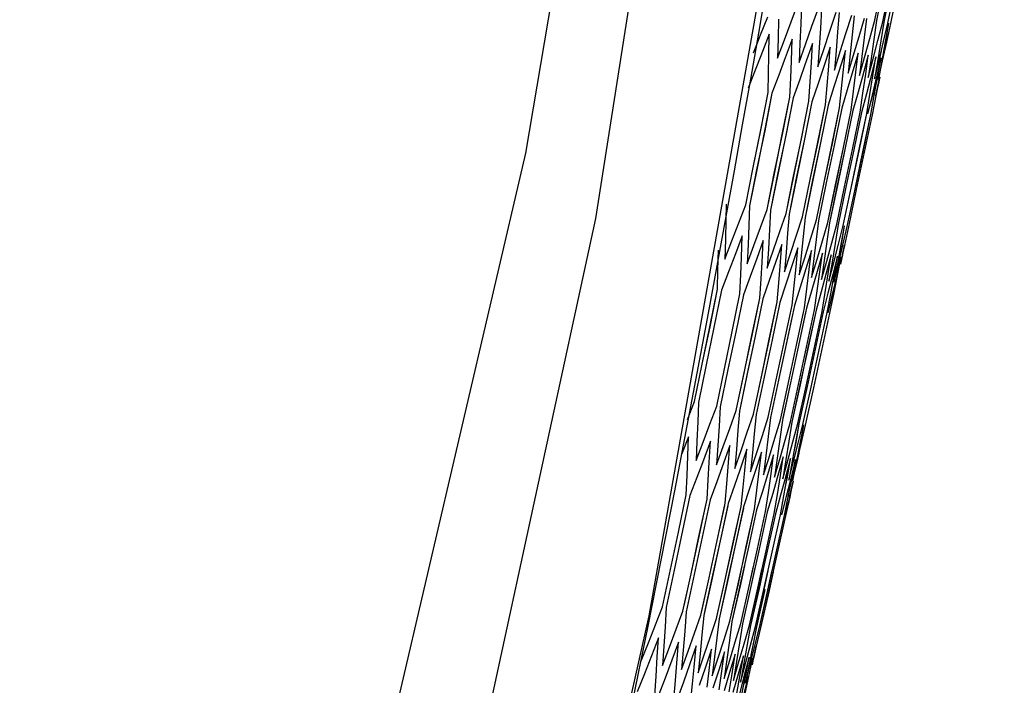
# Model space of a CAD drawing. Header units: inches. Extents: x 0 to 420, y 0 to 297.
# Tile 77 of 90: x 232.06 to 236.19, y 149.74 to 152.53. Entities that reach past the tile are written whole.
import ezdxf

# ---------------------------------------------------------------- set-up
doc = ezdxf.new("R2010")
doc.units = ezdxf.units.IN
doc.header["$LTSCALE"] = 23.1
doc.header["$MEASUREMENT"] = 0
doc.layers.get('0').update_dxf_attribs({"linetype": 'CONTINUOUS'})
doc.layers.add('DIM_PILOTEES', color=7, linetype='CONTINUOUS')
doc.styles.add('TEXTSTYLE_2', font='txt', dxfattribs={"width": 0.7})
doc.dimstyles.new('DIMSTYLE_1', dxfattribs={"dimtxt": 0.18, "dimasz": 3.5, "dimexe": 2, "dimexo": 0, "dimgap": 0.045, "dimtad": 1, "dimzin": 4, "dimdsep": 46, "dimtxsty": 'TEXTSTYLE_2', "dimblk": '_FILLED', "dimblk1": '_FILLED', "dimblk2": '_FILLED', "dimcen": 0.09, "dimazin": 1, "dimtp": 0.003937, "dimtm": 0.003937, "dimtfac": 1, "dimtdec": 0, "dimtofl": 0, "dimtmove": 0, "dimatfit": 3, "dimldrblk": '_FILLED', "dimfxl": 1, "dimtolj": 1, "dimtzin": 4, "dimarcsym": 0})
doc.dimstyles.new('DIMSTYLE_2', dxfattribs={"dimtxt": 0.18, "dimasz": 3.5, "dimexe": 2, "dimexo": 0, "dimgap": 0.18, "dimtad": 1, "dimzin": 4, "dimdsep": 46, "dimtxsty": 'TEXTSTYLE_2', "dimblk": '_FILLED', "dimblk1": '_FILLED', "dimblk2": '_FILLED', "dimcen": 0.09, "dimazin": 1, "dimtp": 0.5, "dimtm": 0.5, "dimtfac": 1, "dimtdec": -1, "dimtofl": 0, "dimtmove": 0, "dimatfit": 3, "dimldrblk": '_FILLED', "dimfxl": 1, "dimtolj": 1, "dimtzin": 4, "dimarcsym": 0})

# ---------------------------------------------------------------- blocks, each defined once
blk = doc.blocks.new('_FILLED')
at = {"color": 0, "linetype": 'ByBlock'}
blk.add_solid([(0, 0), (-1, 0.142857), (-1, -0.142857)], dxfattribs=at)
blk = doc.blocks.new('*D8')
at = {"layer": 'DIM_PILOTEES', "color": 2, "linetype": 'Continuous'}
for p, q in [((234.552442, 217.251715), (293.494872, 217.251715)), ((293.494872, 217.251715), (295.539872, 217.251715)), ((293.539872, 217.251715), (293.539872, 163.113436)), ((293.539872, 108.975157), (293.539872, 163.113436)), ((236.923174, 108.975157), (293.494872, 108.975157)), ((293.494872, 108.975157), (295.539872, 108.975157))]:
    blk.add_line(p, q, dxfattribs=at)
at = {"layer": 'DIM_PILOTEES', "color": 2, "linetype": 'Continuous', "xscale": 3.5, "yscale": 3.5, "zscale": 3.5}
for p, rotation in [((293.539872, 217.251715), 90), ((293.539872, 108.975157), 270)]:
    blk.add_blockref('_FILLED', p, dxfattribs=dict(at, rotation=rotation))
blk = doc.blocks.new('*D9')
at = {"layer": 'DIM_PILOTEES', "color": 2, "linetype": 'Continuous'}
for p, q in [((186.323086, 149.4649), (168.332352, 133.825796)), ((250.946786, 149.464898), (268.937519, 133.825795))]:
    blk.add_line(p, q, dxfattribs=at)
for start, end in [(89.999999, 220.999994), (319.000004, 89.999999)]:
    blk.add_arc((218.634936, 177.553157), 64.651572, start, end, dxfattribs=at)
for points in [[(167.231803, 137.522881), (169.841771, 135.137914), (168.003992, 138.158273)], [(269.265879, 138.158272), (267.4281, 135.137913), (270.038068, 137.522879)]]:
    blk.add_solid(points, dxfattribs=at)

msp = doc.modelspace()

# ---------------------------------------------------------------- linework, layer by layer
at = {"color": 3, "linetype": 'Continuous'}
for p, q in [((235.156894, 157.674287), (234.182002, 151.969189)), ((234.478246, 151.694815), (235.386089, 157.477734)), ((235.428951, 154.12946), (234.70009, 150.028464)), ((234.182002, 151.969189), (232.855681, 146.276937)), ((233.249019, 146.02668), (234.478246, 151.694815)), ((234.70009, 150.028464), (233.799357, 145.975888))]:
    msp.add_line(p, q, dxfattribs=at)
at = {"color": 7, "linetype": 'Continuous'}
for p, q in [((235.650267, 152.527477), (235.682136, 152.684596)), ((235.688462, 152.683252), (235.656567, 152.526138)), ((235.683023, 152.520514), (235.715028, 152.677605)), ((235.719546, 152.676645), (235.687522, 152.519557)), ((235.705159, 152.515808), (235.737255, 152.672881)), ((235.716678, 152.513359), (235.748823, 152.670422)), ((235.298263, 152.520578), (235.326298, 152.596337)), ((235.341682, 152.593067), (235.338621, 152.511964)), ((235.385848, 152.501958), (235.41257, 152.578)), ((235.426122, 152.575119), (235.421399, 152.494368)), ((235.46266, 152.485628), (235.488055, 152.561955)), ((235.499784, 152.559462), (235.493429, 152.479058)), ((235.170225, 152.465841), (235.199843, 152.541501)), ((235.245036, 152.531856), (235.243352, 152.450268)), ((235.269945, 152.444644), (235.298263, 152.520578)), ((235.338621, 152.511964), (235.335246, 152.430735)), ((235.528753, 152.471577), (235.552805, 152.548192)), ((235.562719, 152.546084), (235.55476, 152.466022)), ((235.58417, 152.459795), (235.606862, 152.536701)), ((235.614967, 152.534979), (235.605431, 152.455252)), ((235.628944, 152.450276), (235.650267, 152.527477)), ((235.628944, 152.450276), (235.650259, 152.527477)), ((235.65656, 152.526138), (235.645473, 152.446742)), ((235.663102, 152.443014), (235.683023, 152.520514)), ((235.663102, 152.443014), (235.683019, 152.520514)), ((235.687522, 152.519557), (235.674904, 152.440487)), ((235.687519, 152.519557), (235.674904, 152.440487)), ((235.686657, 152.438006), (235.705159, 152.515808)), ((235.707858, 152.515234), (235.693738, 152.436485)), ((235.707857, 152.515234), (235.69487, 152.436245)), ((235.699617, 152.43525), (235.716678, 152.513359)), ((235.704233, 152.512143), (235.705157, 152.515808)), ((235.358842, 152.425748), (235.385848, 152.501958)), ((235.421399, 152.494368), (235.416366, 152.413492)), ((235.433889, 152.400006), (235.46266, 152.485628)), ((235.493429, 152.479058), (235.486767, 152.398528)), ((235.506276, 152.400667), (235.528753, 152.471577)), ((235.140332, 152.390027), (235.157248, 152.432928)), ((235.157248, 152.432928), (235.170225, 152.465841)), ((235.20656, 152.468929), (235.171208, 152.377956)), ((235.205057, 152.378227), (235.206561, 152.468929)), ((235.243352, 152.450268), (235.241349, 152.368555)), ((235.241349, 152.368555), (235.269945, 152.444644)), ((235.302704, 152.448493), (235.269271, 152.358154)), ((235.299274, 152.357098), (235.302704, 152.448493)), ((235.335246, 152.430735), (235.331557, 152.349381)), ((235.388045, 152.430353), (235.356481, 152.340558)), ((235.383376, 152.349591), (235.388046, 152.430353)), ((235.55476, 152.466022), (235.546498, 152.385832)), ((235.563343, 152.389943), (235.58417, 152.459795)), ((235.605431, 152.455252), (235.595595, 152.375396)), ((235.609671, 152.381254), (235.628944, 152.450276)), ((235.645473, 152.446742), (235.634087, 152.367216)), ((235.642896, 152.365363), (235.663102, 152.443014)), ((235.674904, 152.440487), (235.661994, 152.361285)), ((235.667867, 152.360054), (235.686657, 152.438006)), ((235.693738, 152.436485), (235.679325, 152.357602)), ((235.682264, 152.356992), (235.699617, 152.43525)), ((235.69487, 152.436245), (235.686497, 152.396854)), ((235.331557, 152.349381), (235.358842, 152.425748)), ((235.416366, 152.413492), (235.411022, 152.33249)), ((235.411022, 152.33249), (235.433889, 152.400006)), ((235.462645, 152.414497), (235.432904, 152.32515)), ((235.456346, 152.334081), (235.462645, 152.414497)), ((235.479798, 152.317871), (235.506276, 152.400667)), ((235.486767, 152.398528), (235.479798, 152.317871)), ((235.526553, 152.400913), (235.498595, 152.311917)), ((235.518653, 152.320838), (235.526553, 152.400913)), ((235.537931, 152.305515), (235.563343, 152.389943)), ((235.579811, 152.389592), (235.553601, 152.300845)), ((235.570337, 152.309853), (235.579811, 152.389592)), ((235.668924, 152.359829), (235.677212, 152.398823)), ((235.682606, 152.35692), (235.690893, 152.395908)), ((235.171208, 152.377956), (235.147683, 152.317784)), ((235.203606, 152.305857), (235.205057, 152.378227)), ((235.269271, 152.358154), (235.246414, 152.296794)), ((235.296371, 152.286139), (235.299274, 152.357098)), ((235.378397, 152.268704), (235.383376, 152.349591)), ((235.546498, 152.385832), (235.537931, 152.305515)), ((235.585457, 152.295413), (235.609671, 152.381254)), ((235.595595, 152.375396), (235.585457, 152.295413)), ((235.622451, 152.380529), (235.597959, 152.291923)), ((235.611428, 152.301119), (235.622451, 152.380529)), ((235.634087, 152.367216), (235.622403, 152.28756)), ((235.622403, 152.28756), (235.642896, 152.365363)), ((235.654496, 152.373717), (235.631269, 152.283493)), ((235.641949, 152.294633), (235.654497, 152.373717)), ((235.661994, 152.361285), (235.648787, 152.281952)), ((235.648787, 152.281951), (235.667867, 152.360054)), ((235.648787, 152.281951), (235.668924, 152.359829)), ((235.675961, 152.369155), (235.657457, 152.291354)), ((235.66035, 152.281799), (235.675961, 152.369155)), ((235.663079, 152.290143), (235.675961, 152.369155)), ((235.679325, 152.357602), (235.664619, 152.278586)), ((235.664619, 152.278586), (235.682264, 152.356992)), ((235.664619, 152.278586), (235.682606, 152.35692)), ((235.147683, 152.317784), (235.117822, 152.241953)), ((235.201652, 152.224134), (235.203606, 152.305857)), ((235.356481, 152.340558), (235.33437, 152.278096)), ((235.432904, 152.32515), (235.411612, 152.261674)), ((235.44974, 152.253539), (235.456346, 152.334081)), ((235.498595, 152.311917), (235.478196, 152.247519)), ((235.510449, 152.240635), (235.518653, 152.320838)), ((235.560562, 152.229984), (235.570337, 152.309853)), ((235.246414, 152.296794), (235.217846, 152.220692)), ((235.292734, 152.204774), (235.296371, 152.286139)), ((235.33437, 152.278096), (235.307108, 152.201719)), ((235.373107, 152.18769), (235.378397, 152.268704)), ((235.553601, 152.300845), (235.534163, 152.23562)), ((235.597959, 152.291923), (235.579548, 152.225971)), ((235.600107, 152.22158), (235.611428, 152.301119)), ((235.631269, 152.283493), (235.614377, 152.218566)), ((235.629106, 152.215417), (235.641949, 152.294633)), ((235.657457, 152.291354), (235.638665, 152.213402)), ((235.64757, 152.211494), (235.66035, 152.281799)), ((235.667237, 152.277271), (235.65242, 152.210478)), ((235.654707, 152.250759), (235.663079, 152.290143)), ((235.6555, 152.20981), (235.67132, 152.288394)), ((235.663374, 152.248922), (235.671745, 152.288303)), ((235.170612, 152.066828), (235.201612, 152.224134)), ((235.171698, 152.066597), (235.201652, 152.224134)), ((235.411612, 152.261674), (235.385672, 152.185019)), ((235.442827, 152.172871), (235.44974, 152.253539)), ((235.478196, 152.247519), (235.453592, 152.170583)), ((235.501941, 152.160306), (235.510449, 152.240635)), ((235.534163, 152.23562), (235.510912, 152.158399)), ((235.550485, 152.149987), (235.560562, 152.229984)), ((235.579548, 152.225971), (235.557658, 152.148461)), ((235.579548, 152.225971), (235.557667, 152.148461)), ((235.648013, 152.252179), (235.639723, 152.213177)), ((235.661057, 152.249416), (235.652765, 152.210404)), ((235.217807, 152.220692), (235.186739, 152.063401)), ((235.217846, 152.220692), (235.187791, 152.063177)), ((235.261319, 152.047549), (235.2927, 152.204774)), ((235.262212, 152.04736), (235.292734, 152.204774)), ((235.307076, 152.201719), (235.275635, 152.044507)), ((235.307108, 152.201719), (235.276497, 152.044324)), ((235.341363, 152.030537), (235.373079, 152.18769)), ((235.342085, 152.030384), (235.373107, 152.18769)), ((235.385646, 152.185019), (235.353877, 152.027878)), ((235.385672, 152.185019), (235.354572, 152.02773)), ((235.588482, 152.14191), (235.600107, 152.22158)), ((235.588488, 152.14191), (235.600107, 152.22158)), ((235.614377, 152.218566), (235.59388, 152.140762)), ((235.614377, 152.218566), (235.593885, 152.140762)), ((235.615967, 152.136069), (235.629106, 152.215417)), ((235.638665, 152.213402), (235.61958, 152.1353)), ((235.639723, 152.213177), (235.619583, 152.1353)), ((235.632933, 152.132462), (235.64757, 152.211494)), ((235.639389, 152.13109), (235.6555, 152.20981)), ((235.410799, 152.01578), (235.442806, 152.172871)), ((235.411372, 152.015658), (235.442827, 152.172871)), ((235.453572, 152.170582), (235.42152, 152.013502)), ((235.453592, 152.170582), (235.42207, 152.013385)), ((235.469672, 152.003268), (235.501926, 152.160306)), ((235.470119, 152.003173), (235.501941, 152.160306)), ((235.510897, 152.158399), (235.478606, 152.001369)), ((235.510912, 152.158399), (235.479034, 152.001278)), ((235.518019, 151.992993), (235.550475, 152.149987)), ((235.518362, 151.99292), (235.550485, 152.149987)), ((235.557658, 152.148461), (235.525172, 151.991473)), ((235.557668, 152.148461), (235.5255, 151.991403)), ((235.555867, 151.98495), (235.588482, 152.14191)), ((235.556129, 151.984894), (235.588488, 152.14191)), ((235.59388, 152.140762), (235.561243, 151.983807)), ((235.593885, 152.140762), (235.561493, 151.983754)), ((235.583235, 151.979133), (235.615964, 152.136069)), ((235.583438, 151.97909), (235.615967, 152.136069)), ((235.600133, 151.975542), (235.632933, 152.132462)), ((235.600299, 151.975507), (235.632934, 152.132462)), ((235.606561, 151.974176), (235.639389, 152.13109)), ((235.606714, 151.974144), (235.639389, 152.13109)), ((235.13837, 151.9098), (235.171698, 152.066597)), ((235.139456, 151.90957), (235.170612, 152.066828)), ((235.187791, 152.063177), (235.154463, 151.90638)), ((235.186739, 152.063401), (235.155514, 151.906156)), ((235.228883, 151.890561), (235.262212, 152.04736)), ((235.229776, 151.890371), (235.261319, 152.047549)), ((235.276497, 152.044324), (235.243168, 151.887524)), ((235.275635, 152.044507), (235.24403, 151.887341)), ((235.308756, 151.873583), (235.342085, 152.030384)), ((235.309478, 151.87343), (235.341363, 152.030537)), ((235.354572, 152.02773), (235.321243, 151.870929)), ((235.353877, 152.027878), (235.321938, 151.870781)), ((235.378043, 151.858856), (235.411372, 152.015658)), ((235.378616, 151.858734), (235.410799, 152.01578)), ((235.42207, 152.013385), (235.38874, 151.856582)), ((235.42152, 152.013502), (235.389291, 151.856465)), ((235.436789, 151.846369), (235.470119, 152.003173)), ((235.437236, 151.846274), (235.469672, 152.003268)), ((235.479034, 152.001278), (235.445704, 151.844474)), ((235.478606, 152.001369), (235.446132, 151.844383)), ((235.485032, 151.836115), (235.518362, 151.99292)), ((235.485376, 151.836042), (235.518019, 151.992993)), ((235.5255, 151.991403), (235.49217, 151.834598)), ((235.525172, 151.991473), (235.492498, 151.834528)), ((235.522799, 151.828088), (235.556129, 151.984894)), ((235.523061, 151.828032), (235.555867, 151.98495)), ((235.561493, 151.983754), (235.528163, 151.826947)), ((235.561243, 151.983807), (235.528413, 151.826894)), ((235.550108, 151.822283), (235.583438, 151.97909)), ((235.550311, 151.82224), (235.583235, 151.979133)), ((235.566969, 151.818699), (235.600299, 151.975507)), ((235.567136, 151.818664), (235.600133, 151.975542)), ((235.573537, 151.817303), (235.606561, 151.974176)), ((235.590049, 151.895739), (235.606714, 151.974144)), ((235.108023, 151.752358), (235.13837, 151.9098)), ((235.108062, 151.752358), (235.139456, 151.90957)), ((235.154463, 151.90638), (235.124014, 151.748959)), ((235.155514, 151.906156), (235.124053, 151.748959)), ((235.197968, 151.73324), (235.228883, 151.890561)), ((235.198002, 151.73324), (235.229776, 151.890371)), ((235.243168, 151.887524), (235.212164, 151.730223)), ((235.24403, 151.887341), (235.212196, 151.730223)), ((235.277341, 151.716369), (235.308756, 151.873583)), ((235.277368, 151.716369), (235.309478, 151.87343)), ((235.321243, 151.870929), (235.28975, 151.713731)), ((235.321938, 151.870781), (235.289776, 151.713731)), ((235.346194, 151.701733), (235.378043, 151.858856)), ((235.346215, 151.701733), (235.378616, 151.858734)), ((235.38874, 151.856582), (235.356825, 151.699474)), ((235.389291, 151.856465), (235.356845, 151.699474)), ((235.404574, 151.689325), (235.436789, 151.846369)), ((235.404589, 151.689325), (235.437236, 151.846274)), ((235.445704, 151.844474), (235.413433, 151.687441)), ((235.446132, 151.844383), (235.413448, 151.687441)), ((235.452515, 151.679134), (235.485032, 151.836115)), ((235.452525, 151.679134), (235.485376, 151.836042)), ((235.49217, 151.834598), (235.459609, 151.677627)), ((235.492498, 151.834528), (235.459618, 151.677627)), ((235.490046, 151.671157), (235.522799, 151.828088)), ((235.490052, 151.671157), (235.523061, 151.828032)), ((235.528163, 151.826947), (235.495377, 151.670024)), ((235.528413, 151.826894), (235.495382, 151.670024)), ((235.517184, 151.665388), (235.550108, 151.822283)), ((235.517187, 151.665388), (235.550311, 151.82224)), ((235.533941, 151.661827), (235.567136, 151.818664)), ((235.540315, 151.660472), (235.573537, 151.817303)), ((235.025052, 151.756091), (235.023918, 151.688487)), ((235.07907, 151.676803), (235.108023, 151.752358)), ((235.124014, 151.748959), (235.121017, 151.667843)), ((235.170287, 151.65741), (235.197968, 151.73324)), ((235.212164, 151.730223), (235.207522, 151.649456)), ((235.023918, 151.688483), (235.02228, 151.606885)), ((235.250945, 151.640262), (235.277341, 151.716369)), ((235.28975, 151.713731), (235.283495, 151.633308)), ((235.321099, 151.625347), (235.346194, 151.701733)), ((235.356825, 151.699474), (235.348985, 151.619388)), ((235.380797, 151.612655), (235.404574, 151.689324)), ((235.413433, 151.687441), (235.404035, 151.607687)), ((235.049833, 151.601058), (235.07907, 151.676803)), ((235.121017, 151.667843), (235.117707, 151.586601)), ((235.142322, 151.581398), (235.170287, 151.65741)), ((235.207522, 151.649456), (235.202572, 151.568562)), ((235.430073, 151.602179), (235.452515, 151.679134)), ((235.459618, 151.677627), (235.448679, 151.598199)), ((235.459608, 151.677627), (235.448679, 151.598199)), ((235.468958, 151.593911), (235.490046, 151.671157)), ((235.495382, 151.670024), (235.48294, 151.590918)), ((235.495377, 151.670024), (235.48294, 151.590918)), ((235.49747, 151.587849), (235.517187, 151.665388)), ((235.49747, 151.587849), (235.517184, 151.665388)), ((235.520757, 151.664629), (235.506834, 151.585841)), ((235.520755, 151.664629), (235.508067, 151.585579)), ((235.515621, 151.583989), (235.533941, 151.661827)), ((235.523412, 151.582332), (235.540315, 151.660472)), ((235.533254, 151.659068), (235.53394, 151.661827)), ((235.02228, 151.606885), (235.020325, 151.525161)), ((235.093065, 151.622228), (235.064221, 151.54665)), ((235.089672, 151.532296), (235.093065, 151.622228)), ((235.1815, 151.603431), (235.153925, 151.527579)), ((235.176222, 151.512777), (235.181501, 151.603431)), ((235.224266, 151.56398), (235.250945, 151.640262)), ((235.283495, 151.633308), (235.276934, 151.552756)), ((235.295722, 151.548792), (235.321099, 151.625347)), ((235.348985, 151.619388), (235.340842, 151.539172)), ((235.355174, 151.530879), (235.380797, 151.612655)), ((235.404035, 151.607687), (235.394338, 151.527802)), ((235.407348, 151.525063), (235.430073, 151.602179)), ((234.991007, 151.480223), (234.99268, 151.561813)), ((235.020325, 151.525161), (235.049833, 151.601058)), ((235.117707, 151.586601), (235.114083, 151.505232)), ((235.114083, 151.505232), (235.142322, 151.581398)), ((235.202572, 151.568562), (235.197311, 151.487541)), ((235.197311, 151.487541), (235.224266, 151.56398)), ((235.259406, 151.586871), (235.233113, 151.510744)), ((235.252235, 151.495557), (235.259406, 151.586871)), ((235.326835, 151.572539), (235.301839, 151.496132)), ((235.318973, 151.492458), (235.326835, 151.572539)), ((235.38383, 151.560424), (235.360149, 151.483735)), ((235.374414, 151.480674), (235.38383, 151.560424)), ((235.448679, 151.598199), (235.437452, 151.518639)), ((235.447585, 151.516508), (235.468958, 151.593911)), ((235.48294, 151.590918), (235.470209, 151.511678)), ((235.47747, 151.510154), (235.49747, 151.587849)), ((235.506834, 151.585841), (235.492622, 151.506915)), ((235.497013, 151.505998), (235.515621, 151.583989)), ((235.508067, 151.585579), (235.499693, 151.546186)), ((235.512469, 151.532503), (235.523412, 151.582332)), ((235.52037, 151.582966), (235.512494, 151.543458)), ((235.520869, 151.58286), (235.512494, 151.543458)), ((235.064221, 151.54665), (235.035093, 151.47088)), ((235.086694, 151.459883), (235.089672, 151.532296)), ((235.153925, 151.527579), (235.126065, 151.451543)), ((235.276934, 151.552756), (235.270066, 151.472076)), ((235.270066, 151.472076), (235.295722, 151.548792)), ((235.340842, 151.539172), (235.332396, 151.458828)), ((235.332396, 151.458828), (235.355174, 151.530879)), ((235.394338, 151.527802), (235.384339, 151.447787)), ((235.38434, 151.447787), (235.407348, 151.525063)), ((235.430426, 151.55052), (235.408077, 151.473545)), ((235.419482, 151.471096), (235.430426, 151.55052)), ((235.46665, 151.54282), (235.445652, 151.465556)), ((235.454202, 151.463717), (235.46665, 151.54282)), ((235.492518, 151.537322), (235.472891, 151.459764)), ((235.47859, 151.458535), (235.492518, 151.537322)), ((235.479818, 151.458274), (235.492518, 151.537322)), ((235.508039, 151.534023), (235.489805, 151.456167)), ((235.492654, 151.455548), (235.508039, 151.534023)), ((235.493151, 151.455442), (235.508039, 151.534023)), ((235.497979, 151.505793), (235.506267, 151.544784)), ((235.506481, 151.503984), (235.514767, 151.542966)), ((234.988976, 151.398506), (234.991007, 151.480223)), ((234.989018, 151.398505), (234.991007, 151.480218)), ((235.171852, 151.441782), (235.176222, 151.512777)), ((235.233113, 151.510744), (235.206536, 151.434439)), ((235.24654, 151.425907), (235.252235, 151.495557)), ((235.301839, 151.496132), (235.276561, 151.419555)), ((235.310809, 151.412247), (235.318973, 151.492458)), ((235.360149, 151.483735), (235.336186, 151.406881)), ((235.364699, 151.400793), (235.374414, 151.480674)), ((235.437452, 151.518639), (235.425928, 151.438947)), ((235.425928, 151.438947), (235.447585, 151.516508)), ((235.470209, 151.511678), (235.457182, 151.432304)), ((235.457182, 151.432304), (235.47747, 151.510154)), ((235.492622, 151.506915), (235.478117, 151.427854)), ((235.478117, 151.427854), (235.497013, 151.505998)), ((235.478117, 151.427854), (235.497979, 151.505793)), ((235.035093, 151.47088), (235.005695, 151.394961)), ((235.083039, 151.378521), (235.086694, 151.459883)), ((235.126065, 151.451543), (235.097933, 151.375355)), ((235.166564, 151.360767), (235.171852, 151.441782)), ((235.408077, 151.473545), (235.385446, 151.396409)), ((235.408241, 151.391539), (235.419482, 151.471096)), ((235.445652, 151.465556), (235.42437, 151.388133)), ((235.44146, 151.384479), (235.454202, 151.463717)), ((235.472891, 151.459764), (235.452979, 151.38205)), ((235.46437, 151.379611), (235.47859, 151.458535)), ((235.489805, 151.456167), (235.471283, 151.378158)), ((235.471446, 151.418887), (235.479818, 151.458274)), ((235.476978, 151.376933), (235.492654, 151.455548)), ((235.484779, 151.416057), (235.493151, 151.455442)), ((234.95712, 151.241378), (234.988976, 151.398506)), ((234.957779, 151.241238), (234.989018, 151.398506)), ((235.005654, 151.394961), (234.973727, 151.237848)), ((235.005695, 151.394961), (234.97435, 151.237716)), ((235.206536, 151.434439), (235.179684, 151.357978)), ((235.239649, 151.345232), (235.24654, 151.425907)), ((235.276561, 151.419555), (235.251004, 151.342818)), ((235.302342, 151.331906), (235.310809, 151.412247)), ((235.336186, 151.406881), (235.311941, 151.329866)), ((235.354683, 151.320781), (235.364699, 151.400793)), ((235.385446, 151.396409), (235.362519, 151.319113)), ((235.385446, 151.396409), (235.362531, 151.319113)), ((235.480496, 151.416961), (235.472206, 151.377962)), ((235.050746, 151.221479), (235.083003, 151.378521)), ((235.051202, 151.221382), (235.083039, 151.378521)), ((235.097898, 151.375355), (235.065577, 151.218327)), ((235.097933, 151.375355), (235.066001, 151.218237)), ((235.13392, 151.203801), (235.166534, 151.360767)), ((235.134195, 151.203743), (235.166564, 151.360767)), ((235.179655, 151.357978), (235.146986, 151.201024)), ((235.179684, 151.357978), (235.147232, 151.200972)), ((235.396703, 151.311849), (235.408241, 151.391539)), ((235.42437, 151.388133), (235.402797, 151.310553)), ((235.42437, 151.388133), (235.402803, 151.310553)), ((235.428419, 151.305107), (235.44146, 151.384479)), ((235.428423, 151.305107), (235.44146, 151.384479)), ((235.452979, 151.38205), (235.43278, 151.304181)), ((235.449857, 151.300551), (235.46437, 151.379611)), ((235.471283, 151.378158), (235.452471, 151.299995)), ((235.472206, 151.377962), (235.452472, 151.299995)), ((235.461013, 151.29818), (235.476978, 151.376933)), ((235.2067, 151.188333), (235.239625, 151.345232)), ((235.206816, 151.188309), (235.239648, 151.345232)), ((235.250982, 151.342818), (235.218009, 151.18593)), ((235.251005, 151.342818), (235.2181, 151.185911)), ((235.235783, 151.018266), (235.302342, 151.331906)), ((235.311941, 151.329866), (235.278692, 151.173033)), ((235.321122, 151.164016), (235.354683, 151.320781)), ((235.362531, 151.319113), (235.32892, 151.162359)), ((235.302618, 151.28595), (235.245321, 151.016239)), ((235.321256, 151.163988), (235.351976, 151.308137)), ((235.360259, 151.308516), (235.329072, 151.162327)), ((235.362876, 151.155143), (235.396703, 151.311849)), ((235.363102, 151.155095), (235.396695, 151.311849)), ((235.402804, 151.310553), (235.368938, 151.153854)), ((235.402797, 151.310553), (235.369177, 151.153804)), ((235.394395, 151.148444), (235.428423, 151.305107)), ((235.394691, 151.148382), (235.428419, 151.305107)), ((235.43278, 151.304181), (235.398725, 151.147524)), ((235.432776, 151.304181), (235.399029, 151.14746)), ((235.416037, 151.143845), (235.449857, 151.300551)), ((235.427145, 151.141485), (235.461013, 151.29818)), ((234.924451, 151.084441), (234.957779, 151.241238)), ((234.92511, 151.084301), (234.95712, 151.241378)), ((234.97435, 151.237716), (234.941022, 151.080919)), ((234.973727, 151.237848), (234.941645, 151.080787)), ((235.269133, 151.175065), (235.287225, 151.260558)), ((235.017873, 151.064584), (235.051202, 151.221382)), ((235.018329, 151.064487), (235.050746, 151.221479)), ((235.066001, 151.218237), (235.032672, 151.061438)), ((235.065577, 151.218327), (235.033095, 151.061348)), ((235.100866, 151.046943), (235.134195, 151.203743)), ((235.101141, 151.046885), (235.13392, 151.203801)), ((235.147232, 151.200972), (235.113904, 151.044172)), ((235.146986, 151.201024), (235.11415, 151.04412)), ((235.140263, 150.87468), (235.206816, 151.188309)), ((235.173603, 151.031483), (235.2067, 151.188333)), ((235.2181, 151.185911), (235.151475, 150.872297)), ((235.218009, 151.18593), (235.184863, 151.029089)), ((235.278692, 151.173033), (235.24528, 151.016248)), ((235.252461, 151.096732), (235.269133, 151.175065)), ((235.287658, 151.00724), (235.321256, 151.163988)), ((235.287792, 151.007212), (235.321122, 151.164016)), ((235.329072, 151.162327), (235.295439, 151.005586)), ((235.32892, 151.162359), (235.29559, 151.005554)), ((235.32932, 150.998385), (235.363102, 151.155095)), ((235.329546, 150.998337), (235.362876, 151.155143)), ((235.369177, 151.153804), (235.335368, 150.997099)), ((235.368938, 151.153854), (235.335608, 150.997048)), ((235.36077, 150.9917), (235.394691, 151.148382)), ((235.361065, 150.991638), (235.394395, 151.148444)), ((235.398725, 151.147524), (235.365394, 150.990717)), ((235.399029, 151.14746), (235.38206, 151.069123)), ((235.382022, 150.987183), (235.416037, 151.143845)), ((235.393081, 150.984833), (235.427145, 151.141485)), ((234.892821, 150.927276), (234.924451, 151.084441)), ((234.892863, 150.927276), (234.92511, 151.084301)), ((234.941022, 151.080919), (234.909286, 150.923776)), ((234.941645, 151.080787), (234.909326, 150.923776)), ((234.985644, 150.907545), (235.017873, 151.064584)), ((234.98568, 150.907545), (235.018329, 151.064487)), ((235.382364, 150.987111), (235.39903, 151.065516)), ((235.032672, 151.061438), (235.000349, 150.90442)), ((235.033095, 151.061348), (235.000383, 150.90442)), ((235.068106, 150.890018), (235.100866, 151.046943)), ((235.068136, 150.890018), (235.101141, 151.046885)), ((235.113904, 151.044172), (235.08106, 150.887264)), ((235.11415, 151.04412), (235.081089, 150.887264)), ((235.140286, 150.87468), (235.173603, 151.031483)), ((235.184863, 151.029089), (235.151497, 150.872297)), ((235.393448, 150.984755), (235.410113, 151.063159)), ((235.202161, 150.861523), (235.235783, 151.018266)), ((235.24528, 151.016248), (235.211638, 150.859509)), ((235.253839, 150.850539), (235.287792, 151.007212)), ((235.256538, 150.862995), (235.287658, 151.00724)), ((235.29559, 151.005554), (235.261587, 150.848892)), ((235.295439, 151.005586), (235.263853, 150.85933)), ((235.295326, 150.841721), (235.329546, 150.998337)), ((235.295333, 150.841721), (235.32932, 150.998385)), ((235.335608, 150.997048), (235.301349, 150.84044)), ((235.335368, 150.997099), (235.301356, 150.84044)), ((235.326644, 150.835064), (235.361065, 150.991638)), ((235.326648, 150.835064), (235.36077, 150.9917)), ((235.365394, 150.990717), (235.330946, 150.834149)), ((235.347807, 150.830565), (235.382364, 150.987111)), ((235.347809, 150.830565), (235.382022, 150.987183)), ((235.35882, 150.828224), (235.393081, 150.984833)), ((235.35882, 150.828224), (235.393448, 150.984755)), ((234.863066, 150.8519), (234.892821, 150.927276)), ((234.909286, 150.923776), (234.906248, 150.84267)), ((234.957121, 150.831903), (234.985644, 150.907545)), ((235.000348, 150.90442), (234.995686, 150.82366)), ((235.040828, 150.814107), (235.068107, 150.890018)), ((235.08106, 150.887264), (235.074803, 150.806843)), ((235.114246, 150.798497), (235.140263, 150.87468)), ((235.151475, 150.872297), (235.143652, 150.792209)), ((235.177421, 150.785066), (235.202161, 150.861523)), ((235.211638, 150.859509), (235.202278, 150.779749)), ((234.906248, 150.84267), (234.902899, 150.761436)), ((234.928313, 150.756064), (234.957121, 150.831903)), ((234.995686, 150.82366), (234.990715, 150.74277)), ((235.230393, 150.773803), (235.253839, 150.850539)), ((235.261598, 150.848892), (235.250715, 150.769454)), ((235.261587, 150.848892), (235.250715, 150.769454)), ((235.273193, 150.764703), (235.295333, 150.841721)), ((235.273193, 150.764703), (235.295326, 150.841721)), ((235.301349, 150.84044), (235.288991, 150.76132)), ((235.305844, 150.75776), (235.326644, 150.835064)), ((235.330949, 150.834149), (235.317124, 150.755342)), ((235.330946, 150.834149), (235.318408, 150.755069)), ((235.32836, 150.752972), (235.347807, 150.830565)), ((235.350389, 150.830017), (235.335127, 150.751517)), ((235.350388, 150.830017), (235.335688, 150.751398)), ((235.340747, 150.750337), (235.35882, 150.828224)), ((235.358128, 150.825382), (235.35882, 150.828224)), ((234.867973, 150.779698), (234.838239, 150.70429)), ((234.864976, 150.698584), (234.867973, 150.779698)), ((235.013267, 150.738006), (235.040828, 150.814107)), ((235.074803, 150.806843), (235.068241, 150.726291)), ((235.087947, 150.722132), (235.114246, 150.798497)), ((235.143652, 150.792209), (235.135528, 150.71199)), ((235.1524, 150.708432), (235.177421, 150.785066)), ((235.202278, 150.779749), (235.192619, 150.699856)), ((234.902899, 150.761436), (234.899237, 150.680073)), ((234.899237, 150.680073), (234.928313, 150.756064)), ((234.959847, 150.76017), (234.925832, 150.669981)), ((234.95471, 150.670881), (234.959847, 150.76017)), ((234.990715, 150.74277), (234.985436, 150.661751)), ((234.985436, 150.661751), (235.013267, 150.738006)), ((235.041406, 150.742834), (235.009171, 150.653162)), ((235.034424, 150.652861), (235.041407, 150.742834)), ((235.20281, 150.684517), (235.230393, 150.773803)), ((235.250715, 150.769454), (235.239547, 150.689882)), ((235.25313, 150.695617), (235.273193, 150.764703)), ((235.288991, 150.76132), (235.276339, 150.682063)), ((235.284761, 150.680295), (235.305844, 150.75776)), ((235.317124, 150.755342), (235.303013, 150.676395)), ((235.308627, 150.67522), (235.32836, 150.752972)), ((235.318408, 150.755069), (235.310034, 150.715674)), ((235.335127, 150.751517), (235.319578, 150.672876)), ((235.322387, 150.672294), (235.340747, 150.750337)), ((235.335688, 150.751398), (235.327313, 150.711996)), ((234.861668, 150.617335), (234.864976, 150.698584)), ((235.068241, 150.726291), (235.061374, 150.64561)), ((235.061374, 150.64561), (235.087947, 150.722132)), ((235.112705, 150.727679), (235.082211, 150.638439)), ((235.103869, 150.637038), (235.112705, 150.727679)), ((235.135528, 150.71199), (235.127102, 150.631639)), ((235.127102, 150.631639), (235.1524, 150.708432)), ((235.173788, 150.714695), (235.145, 150.625798)), ((235.163081, 150.623304), (235.173788, 150.714695)), ((235.192619, 150.699856), (235.18266, 150.61983)), ((235.224693, 150.703875), (235.197581, 150.615228)), ((235.213875, 150.624426), (235.224693, 150.703875)), ((235.228083, 150.610175), (235.25313, 150.695617)), ((235.26545, 150.695212), (235.239988, 150.606718)), ((235.253149, 150.61608), (235.26545, 150.695212)), ((235.32323, 150.672115), (235.331517, 150.711102)), ((234.925832, 150.669981), (234.902574, 150.608693)), ((234.950302, 150.598501), (234.95471, 150.670881)), ((235.009171, 150.653162), (234.986614, 150.590826)), ((235.02868, 150.581842), (235.034424, 150.652861)), ((235.182661, 150.61983), (235.20281, 150.684517)), ((235.239547, 150.689882), (235.228083, 150.610175)), ((235.276339, 150.682063), (235.263393, 150.602669)), ((235.263394, 150.602669), (235.284761, 150.680295)), ((235.29608, 150.688701), (235.271712, 150.598299)), ((235.282319, 150.609881), (235.29608, 150.688701)), ((235.283632, 150.609602), (235.29608, 150.688701)), ((235.303013, 150.676395), (235.28861, 150.59731)), ((235.28861, 150.59731), (235.308627, 150.67522)), ((235.316595, 150.684341), (235.293777, 150.593497)), ((235.301398, 150.605828), (235.316595, 150.684341)), ((235.30199, 150.605702), (235.316596, 150.684341)), ((235.319578, 150.672876), (235.303739, 150.594094)), ((235.303739, 150.594094), (235.322387, 150.672294)), ((235.303739, 150.594094), (235.32323, 150.672115)), ((234.858049, 150.535969), (234.861668, 150.617335)), ((235.082211, 150.638439), (235.060424, 150.575133)), ((235.096855, 150.567351), (235.103869, 150.637038)), ((235.145, 150.625798), (235.124052, 150.561605)), ((235.154871, 150.555021), (235.163081, 150.623304)), ((235.197581, 150.615228), (235.177536, 150.550233)), ((235.202761, 150.544842), (235.213875, 150.624426)), ((235.240554, 150.536811), (235.253149, 150.61608)), ((235.268267, 150.530922), (235.282319, 150.609881)), ((235.275259, 150.570213), (235.283632, 150.609602)), ((234.902574, 150.608693), (234.873519, 150.532681)), ((234.945066, 150.517473), (234.950302, 150.598501)), ((234.986614, 150.590826), (234.9588, 150.514554)), ((235.021859, 150.50115), (235.02868, 150.581842)), ((235.060424, 150.575133), (235.033865, 150.498598)), ((235.239988, 150.606718), (235.220909, 150.541012)), ((235.271712, 150.598299), (235.254192, 150.533934)), ((235.293777, 150.593497), (235.277403, 150.528999)), ((235.285911, 150.527174), (235.301398, 150.605828)), ((235.305996, 150.591834), (235.290546, 150.526203)), ((235.29349, 150.525565), (235.30802, 150.592935)), ((235.293618, 150.566313), (235.30199, 150.605702)), ((234.824887, 150.379108), (234.858011, 150.535969)), ((234.82491, 150.379103), (234.858049, 150.535969)), ((234.873519, 150.532681), (234.848175, 150.413091)), ((235.088478, 150.48699), (235.096855, 150.567351)), ((235.124052, 150.561605), (235.098764, 150.484804)), ((235.144964, 150.474983), (235.154871, 150.555021)), ((235.177536, 150.550233), (235.153536, 150.473161)), ((235.191342, 150.465123), (235.202761, 150.544842)), ((235.191352, 150.465123), (235.202761, 150.544842)), ((235.220909, 150.541012), (235.198215, 150.463665)), ((235.227666, 150.457405), (235.240554, 150.536811)), ((235.254192, 150.533934), (235.232824, 150.456308)), ((235.253922, 150.451823), (235.268267, 150.530922)), ((235.277403, 150.528999), (235.257377, 150.451089)), ((235.277403, 150.528999), (235.257379, 150.451089)), ((235.270136, 150.448377), (235.285911, 150.527174)), ((235.299684, 150.56502), (235.291395, 150.526023)), ((235.293606, 150.525541), (235.30189, 150.564511)), ((234.911362, 150.360729), (234.945066, 150.517473)), ((234.911531, 150.360693), (234.939915, 150.493516)), ((234.9588, 150.514554), (234.925006, 150.357829)), ((234.954443, 150.494346), (234.925206, 150.357787)), ((234.987656, 150.344514), (235.021859, 150.50115)), ((234.987995, 150.344442), (235.019536, 150.49051)), ((235.033865, 150.498598), (234.999584, 150.341979)), ((235.031776, 150.489052), (234.99995, 150.341901)), ((235.053843, 150.330448), (235.088478, 150.48699)), ((235.291395, 150.526023), (235.271888, 150.448005)), ((235.276304, 150.447066), (235.29349, 150.525565)), ((235.276304, 150.447066), (235.293606, 150.525541)), ((235.05433, 150.330344), (235.087173, 150.481092)), ((235.098764, 150.484803), (235.064063, 150.328276)), ((235.097572, 150.479426), (235.064572, 150.328167)), ((235.109964, 150.318521), (235.144964, 150.474983)), ((235.110576, 150.318391), (235.14495, 150.474983)), ((235.153523, 150.473161), (235.119112, 150.316577)), ((235.156767, 150.308575), (235.191342, 150.465123)), ((235.198206, 150.463665), (235.163601, 150.307122)), ((235.192927, 150.30089), (235.22766, 150.457405)), ((235.232819, 150.456308), (235.198063, 150.299799)), ((235.219074, 150.295334), (235.253922, 150.451823)), ((235.235217, 150.291903), (235.270136, 150.448377)), ((235.241358, 150.290598), (235.276304, 150.447066)), ((234.848175, 150.413091), (234.806952, 150.219038)), ((234.791582, 150.222305), (234.82491, 150.379103)), ((234.877864, 150.203966), (234.911531, 150.360693)), ((234.878033, 150.20393), (234.911362, 150.360729)), ((234.925206, 150.357787), (234.891478, 150.201072)), ((234.925006, 150.357829), (234.891678, 150.201029)), ((234.953988, 150.187785), (234.987995, 150.344442)), ((234.954327, 150.187713), (234.987656, 150.344514)), ((234.99995, 150.341901), (234.965889, 150.185255)), ((234.999584, 150.341979), (234.966255, 150.185178)), ((235.020026, 150.173749), (235.05433, 150.330344)), ((235.020514, 150.173645), (235.053843, 150.330448)), ((235.064572, 150.328167), (235.030223, 150.171581)), ((235.064063, 150.328276), (235.030733, 150.171473)), ((235.076021, 150.161847), (235.110576, 150.318391)), ((235.076634, 150.161717), (235.109964, 150.318521)), ((235.119112, 150.316577), (235.084519, 150.160041)), ((235.122005, 150.152074), (235.156767, 150.308575)), ((235.163601, 150.307122), (235.128808, 150.150628)), ((235.158003, 150.144423), (235.192927, 150.30089)), ((235.198063, 150.299799), (235.163116, 150.143336)), ((235.184032, 150.13889), (235.219074, 150.295334)), ((235.200103, 150.135475), (235.235217, 150.291903)), ((235.206216, 150.134175), (235.241358, 150.290598)), ((235.101817, 150.238315), (235.085151, 150.159907)), ((234.758053, 150.065547), (234.791582, 150.222305)), ((234.806952, 150.219038), (234.773322, 150.062301)), ((234.843938, 150.047291), (234.878033, 150.20393)), ((234.849062, 150.07083), (234.877864, 150.203966)), ((234.891678, 150.201029), (234.857494, 150.04441)), ((234.891478, 150.201072), (234.861825, 150.064256)), ((235.122721, 150.151921), (235.139387, 150.230329)), ((235.146206, 150.228879), (235.12954, 150.150472)), ((235.1588, 150.144253), (235.175465, 150.22266)), ((235.18059, 150.22157), (235.163924, 150.143164)), ((235.184888, 150.138708), (235.201553, 150.217114)), ((235.200995, 150.135285), (235.21766, 150.213691)), ((235.207122, 150.133983), (235.223788, 150.212388)), ((234.919734, 150.03118), (234.954327, 150.187713)), ((234.92204, 150.041617), (234.953988, 150.187785)), ((234.966255, 150.185178), (234.931584, 150.028662)), ((234.965889, 150.185255), (234.933658, 150.038024)), ((234.985488, 150.017204), (235.020514, 150.173645)), ((234.986782, 150.022985), (235.020026, 150.173749)), ((235.030733, 150.171473), (234.995641, 150.015046)), ((235.030223, 150.171581), (234.996823, 150.020318)), ((235.041242, 150.005353), (235.076634, 150.161717)), ((235.041256, 150.005353), (235.076021, 150.161847)), ((235.085151, 150.159907), (235.049703, 150.003555)), ((235.084519, 150.160041), (235.049716, 150.003555)), ((235.087028, 149.995621), (235.122721, 150.151921)), ((235.087038, 149.995621), (235.122005, 150.152074)), ((235.12954, 150.150472), (235.093802, 149.994181)), ((235.128808, 150.150628), (235.093811, 149.994181)), ((235.122872, 149.988002), (235.1588, 150.144253)), ((235.122877, 149.988002), (235.158003, 150.144423)), ((235.163924, 150.143164), (235.127963, 149.98692)), ((235.163116, 150.143336), (235.127968, 149.98692)), ((235.148789, 149.982493), (235.184888, 150.138708)), ((235.148792, 149.982493), (235.184032, 150.13889)), ((235.18832, 150.137979), (235.152199, 149.981768)), ((235.164791, 149.979092), (235.200995, 150.135285)), ((235.164792, 149.979092), (235.200103, 150.135475)), ((235.170878, 149.977798), (235.206216, 150.134175)), ((235.170878, 149.977798), (235.207122, 150.133983)), ((234.728647, 149.990102), (234.758053, 150.065547)), ((234.773322, 150.062301), (234.768689, 149.981536)), ((234.815736, 149.971586), (234.843939, 150.047291)), ((234.857494, 150.04441), (234.851284, 149.96398)), ((234.89275, 149.955211), (234.919734, 150.03118)), ((234.698955, 149.914444), (234.728647, 149.990102)), ((234.931584, 150.028662), (234.923827, 149.948562)), ((234.95974, 149.940968), (234.985488, 150.017204)), ((234.995641, 150.015046), (234.986364, 149.93527)), ((235.016746, 149.928847), (235.041242, 150.005353)), ((235.049703, 150.003555), (235.038935, 149.924097)), ((235.063802, 149.918842), (235.087028, 149.995621)), ((235.093802, 149.994181), (235.081567, 149.915037)), ((234.768689, 149.981536), (234.763748, 149.90064)), ((234.78725, 149.895675), (234.815736, 149.971586)), ((234.851284, 149.96398), (234.84477, 149.883419)), ((234.865485, 149.879045), (234.89275, 149.955211)), ((234.923827, 149.948562), (234.915769, 149.868328)), ((235.100935, 149.910946), (235.122872, 149.988002)), ((235.127963, 149.98692), (235.114285, 149.908084)), ((235.128162, 149.905156), (235.148792, 149.982493)), ((235.128162, 149.905156), (235.148789, 149.982493)), ((235.152201, 149.981768), (235.137103, 149.903237)), ((235.152199, 149.981768), (235.137747, 149.9031)), ((235.145494, 149.90147), (235.164791, 149.979092)), ((235.152933, 149.899887), (235.170878, 149.977798)), ((234.669002, 149.838637), (234.698955, 149.914444)), ((234.740883, 149.935887), (234.711578, 149.860421)), ((234.736214, 149.855129), (234.740883, 149.935887)), ((234.825314, 149.91794), (234.79721, 149.842214)), ((234.818407, 149.829334), (234.825315, 149.91794)), ((234.93371, 149.864543), (234.95974, 149.940968)), ((234.986364, 149.93527), (234.976791, 149.855359)), ((234.991969, 149.852159), (235.016746, 149.928847)), ((235.038935, 149.924097), (235.027872, 149.844502)), ((235.040296, 149.841887), (235.063802, 149.918842)), ((235.081567, 149.915037), (235.06904, 149.835753)), ((235.076512, 149.826132), (235.100935, 149.910946)), ((235.114285, 149.908084), (235.100318, 149.829107)), ((234.763748, 149.90064), (234.758499, 149.819613)), ((234.758499, 149.819613), (234.78725, 149.895675)), ((234.84477, 149.883419), (234.837951, 149.802725)), ((234.837952, 149.802725), (234.865485, 149.879045)), ((234.899698, 149.902129), (234.87281, 149.826141)), ((234.890987, 149.812852), (234.899699, 149.902129)), ((234.915769, 149.868328), (234.90741, 149.787961)), ((234.964083, 149.888444), (234.938426, 149.812189)), ((234.953563, 149.798529), (234.964083, 149.888444)), ((235.018506, 149.876876), (234.994099, 149.800352)), ((235.006163, 149.786272), (235.018506, 149.876876)), ((235.063001, 149.867418), (235.039861, 149.790622)), ((235.048817, 149.776075), (235.063001, 149.867418)), ((235.107253, 149.827654), (235.128162, 149.905156)), ((235.137103, 149.903237), (235.121719, 149.82456)), ((235.125913, 149.823686), (235.145494, 149.90147)), ((235.137747, 149.9031), (235.129371, 149.863696)), ((235.141093, 149.849183), (235.152933, 149.899887)), ((235.149971, 149.900504), (235.141611, 149.861175)), ((235.150028, 149.900492), (235.141611, 149.861175)), ((234.711578, 149.860421), (234.681987, 149.78474)), ((234.731237, 149.774235), (234.736214, 149.855129)), ((234.79721, 149.842214), (234.768821, 149.766282)), ((234.812527, 149.756963), (234.818407, 149.829334)), ((234.87281, 149.826141), (234.845639, 149.749954)), ((234.907411, 149.787961), (234.93371, 149.864543)), ((234.976791, 149.855359), (234.966919, 149.775312)), ((234.966919, 149.775312), (234.991969, 149.852159)), ((235.027872, 149.844502), (235.016513, 149.764771)), ((235.016513, 149.764771), (235.040296, 149.841887)), ((235.06904, 149.835753), (235.05622, 149.756331)), ((235.056221, 149.756331), (235.076512, 149.826132)), ((235.09759, 149.860066), (235.075737, 149.782993)), ((235.083898, 149.781234), (235.09759, 149.860066)), ((235.100318, 149.829107), (235.086061, 149.749988)), ((235.086061, 149.749988), (235.107253, 149.827654)), ((235.122291, 149.854816), (235.101744, 149.777462)), ((235.103886, 149.695044), (235.137111, 149.851666)), ((235.121719, 149.82456), (235.106048, 149.74574)), ((235.106048, 149.74574), (235.125913, 149.823686)), ((235.107184, 149.776287), (235.122291, 149.854816)), ((235.107822, 149.776151), (235.122291, 149.854816)), ((235.120611, 149.773436), (235.137111, 149.851666)), ((235.135481, 149.82165), (235.143767, 149.860635)), ((234.681987, 149.78474), (234.652136, 149.708912)), ((234.883827, 149.741808), (234.890987, 149.812852)), ((234.938426, 149.812189), (234.912488, 149.735744)), ((234.945183, 149.728768), (234.953563, 149.798529)), ((234.994099, 149.800352), (234.969411, 149.723645)), ((234.996632, 149.717833), (235.006163, 149.786272)), ((235.039861, 149.790622), (235.016442, 149.713653)), ((235.075737, 149.782993), (235.053603, 149.705751)), ((234.725954, 149.693221), (234.731237, 149.774235)), ((234.768821, 149.766282), (234.740169, 149.6902)), ((234.805677, 149.676276), (234.812527, 149.756963)), ((234.845639, 149.749954), (234.818201, 149.673614)), ((234.87544, 149.661447), (234.883827, 149.741808)), ((235.038203, 149.708999), (235.048817, 149.776075)), ((235.069917, 149.70226), (235.083898, 149.781234)), ((235.101744, 149.777462), (235.080916, 149.699943)), ((235.09179, 149.697613), (235.107184, 149.776287)), ((235.117892, 149.774028), (235.098389, 149.696227)), ((235.099449, 149.736759), (235.107822, 149.776151)), ((235.103826, 149.695057), (235.120611, 149.773436))]:
    msp.add_line(p, q, dxfattribs=at)
at = {"color": 3, "linetype": 'Continuous'}
msp.add_arc((138.87639, 169.174829), 97.723571, 346.26694, 353.593589, dxfattribs=at)

# ---------------------------------------------------------------- dimensions: what is measured, and where the dimension line sits
at = {"layer": 'DIM_PILOTEES', "color": 2, "linetype": 'Continuous'}
dim = msp.add_angular_dim_3p(base=(218.634937, 242.204729), center=(218.634936, 177.553157), p1=(250.946786, 149.464898), p2=(186.323086, 149.4649), text=' ', dimstyle='DIMSTYLE_2', dxfattribs=at)
dim.commit()
dim.dimension.update_dxf_attribs({"geometry": '*D9', "text_midpoint": (215.229099, 242.114957), "dimtype": 165})
dim = msp.add_linear_dim(base=(293.539872, 108.975157), p1=(234.552442, 217.251715), p2=(236.923174, 108.975157), angle=270, text=' ', dimstyle='DIMSTYLE_1', dxfattribs=at)
dim.commit()
dim.dimension.update_dxf_attribs({"geometry": '*D8', "text_midpoint": (293.539872, 160.283293), "dimtype": 160})

doc.saveas('drawing.dxf')
